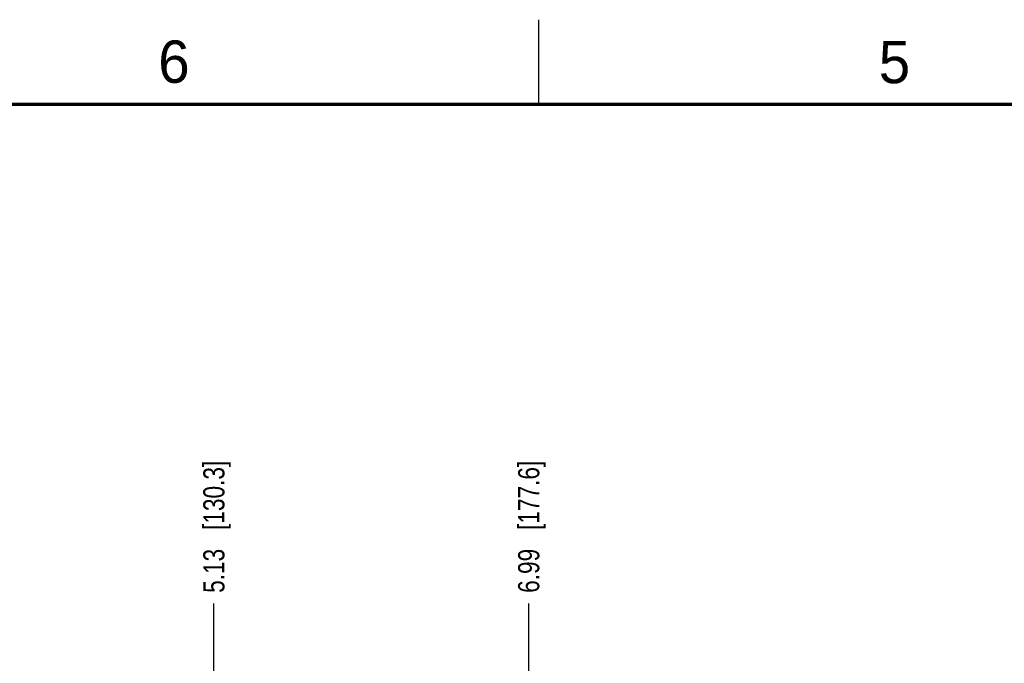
# Model space of a CAD drawing. Header units: inches. Extents: x 0 to 34, y 0 to 22.
# Tile 40 of 118: x 9.7 to 15.5, y 18.2 to 22. Entities that reach past the tile are written whole.
import ezdxf

# ---------------------------------------------------------------- set-up
doc = ezdxf.new("R2010")
doc.units = ezdxf.units.IN
doc.header["$LTSCALE"] = 1.87
doc.header["$MEASUREMENT"] = 0
doc.layers.get('0').update_dxf_attribs({"linetype": 'CONTINUOUS'})
doc.layers.add('DIMENSIONS', color=7, linetype='CONTINUOUS')
doc.styles.get("Standard").update_dxf_attribs({"font": 'txt', "width": 0.8})
doc.styles.add('TEXTSTYLE_2', font='txt')
doc.dimstyles.new('DIMSTYLE_1', dxfattribs={"dimtxt": 0.125, "dimasz": 0.18, "dimexe": 0.18, "dimexo": 0.0625, "dimgap": 0.09, "dimtad": 0, "dimtih": 1, "dimtoh": 1, "dimzin": 4, "dimdsep": 46, "dimtxsty": 'STANDARD', "dimblk": '_FILLED', "dimblk1": '_FILLED', "dimblk2": '_FILLED', "dimcen": 0.09, "dimadec": 0, "dimazin": 0, "dimtp": 0.01, "dimtm": 0.01, "dimtfac": 1, "dimtofl": 0, "dimtmove": 0, "dimatfit": 3, "dimldrblk": '_FILLED', "dimfxl": 1, "dimtolj": 1, "dimtzin": 4, "dimarcsym": 0})

# ---------------------------------------------------------------- blocks, each defined once
blk = doc.blocks.new('*D12')
at = {"layer": 'DIMENSIONS', "color": 2, "linetype": 'CONTINUOUS'}
blk.add_line((10.83, 16.2021), (10.83, 18.551), dxfattribs=at)
at = {"layer": 'DIMENSIONS', "color": 2, "linetype": 'CONTINUOUS', "insert": (10.7675, 18.6135), "char_height": 0.125, "width": 1.225, "attachment_point": 1, "rotation": 90, "line_spacing_factor": 0.9}
blk.add_mtext('5.13{\\Ftxt.shx;\\W1.000000;\\H0.125000; }[130.3]', dxfattribs=at)
blk = doc.blocks.new('_FILLED')
at = {"color": 0, "linetype": 'BYBLOCK'}
blk.add_solid([(0, 0), (-1, 0.174), (-1, -0.174)], dxfattribs=at)
blk = doc.blocks.new('*D13')
at = {"layer": 'DIMENSIONS', "color": 2, "linetype": 'CONTINUOUS'}
blk.add_line((12.69, 16.2021), (12.69, 18.551), dxfattribs=at)
at = {"layer": 'DIMENSIONS', "color": 2, "linetype": 'CONTINUOUS', "insert": (12.6275, 18.6135), "char_height": 0.125, "width": 1.225, "attachment_point": 1, "rotation": 90, "line_spacing_factor": 0.9}
blk.add_mtext('6.99{\\Ftxt.shx;\\W1.000000;\\H0.125000; }[177.6]', dxfattribs=at)
blk = doc.blocks.new('*D14')
at = {"layer": 'DIMENSIONS', "color": 2, "linetype": 'CONTINUOUS'}
blk.add_line((16.41, 16.2021), (16.41, 18.551), dxfattribs=at)
at = {"layer": 'DIMENSIONS', "color": 2, "linetype": 'CONTINUOUS', "insert": (16.3475, 18.6135), "char_height": 0.125, "width": 1.325, "attachment_point": 1, "rotation": 90, "line_spacing_factor": 0.9}
blk.add_mtext('10.71{\\Ftxt.shx;\\W1.000000;\\H0.125000; }[272.1]', dxfattribs=at)

msp = doc.modelspace()

# ---------------------------------------------------------------- linework, layer by layer
at = {"color": 2, "linetype": 'CONTINUOUS'}
msp.add_line((12.75, 21.5), (12.75, 22), dxfattribs=at)
at = {"color": 7, "linetype": 'CONTINUOUS', "const_width": 0.02}
msp.add_lwpolyline([(33.5, 21.5), (0.5, 21.5)], dxfattribs=at)

# ---------------------------------------------------------------- texts
at = {"color": 2, "linetype": 'CONTINUOUS', "char_height": 0.25, "width": 0.25, "attachment_point": 1, "line_spacing_factor": 0.9, "style": 'TEXTSTYLE_2'}
for s, insert in [('6', (10.5012, 21.8772)), ('5', (14.7577, 21.8747))]:
    msp.add_mtext(s, dxfattribs=dict(at, insert=insert))

# ---------------------------------------------------------------- dimensions: what is measured, and where the dimension line sits
at = {"layer": 'DIMENSIONS', "color": 2, "linetype": 'CONTINUOUS'}
for feature_location, picture, middle in [((16.41, 16.2021), '*D14', (16.41, 19.276)), ((10.83, 16.2021), '*D12', (10.83, 19.226)), ((12.69, 16.2021), '*D13', (12.69, 19.226))]:
    dim = msp.add_ordinate_dim(feature_location=feature_location, offset=(0, 2.3489), dtype=1, origin=(5.6991, 16.1396), dimstyle='DIMSTYLE_1', dxfattribs=at)
    dim.commit()
    dim.dimension.update_dxf_attribs({"geometry": picture, "text_midpoint": middle})

doc.saveas('drawing.dxf')
